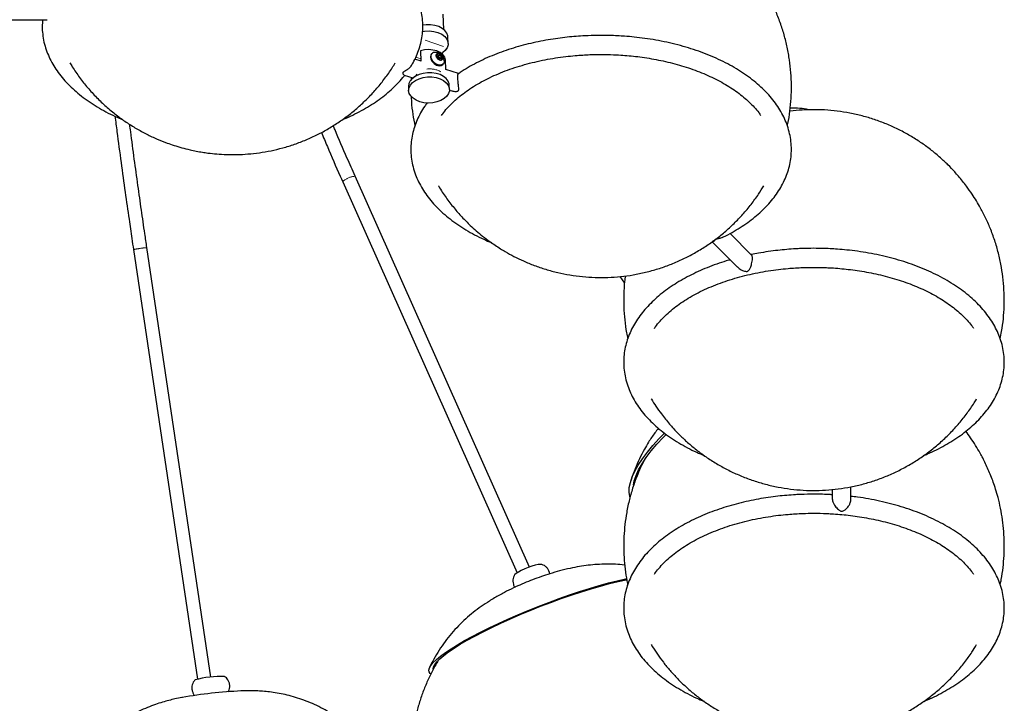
# Model space of a CAD drawing. Header units: millimetres. Extents: x 313 to 1951, y 543 to 2760.
# Tile 43 of 58: x 1589 to 1951, y 1823 to 2074. Entities that reach past the tile are written whole.
import ezdxf

# ---------------------------------------------------------------- set-up
doc = ezdxf.new("R2010")
doc.units = ezdxf.units.MM
doc.header["$LTSCALE"] = 10
doc.linetypes.add('PHANTOM', pattern=[12.7, 6.35, -1.27, 1.27, -1.27, 1.27, -1.27])

msp = doc.modelspace()

# ---------------------------------------------------------------- linework, layer by layer
at = {"color": 7, "linetype": 'Continuous', "lineweight": 25}
for p, q in [((1745.2, 2070.41), (1745.05, 2075.99)), ((1579.07, 2073.97), (1599.37, 2073.97)), ((1746.84, 2065.27), (1746.78, 2067.58)), ((1736.68, 2062.5), (1736.78, 2058.77)), ((1740.82, 2061.52), (1740.63, 2061.3)), ((1742.71, 2061.09), (1743.56, 2061.23)), ((1742.73, 2060.2), (1742.71, 2061.09)), ((1743.56, 2061.23), (1743.04, 2060.64)), ((1743.56, 2061.23), (1744.44, 2060.48)), ((1736.87, 2058.74), (1734.59, 2059.5)), ((1742.72, 2060.59), (1743.04, 2060.64)), ((1743.61, 2059.45), (1742.73, 2060.2)), ((1743.04, 2060.64), (1743.48, 2060.27)), ((1743.48, 2060.27), (1743.92, 2059.89)), ((1744.47, 2059.59), (1743.61, 2059.45)), ((1744.44, 2060.48), (1743.92, 2059.89)), ((1743.92, 2059.89), (1743.93, 2059.51)), ((1744.44, 2060.48), (1744.47, 2059.59)), ((1744.9, 2057.52), (1745.09, 2057.73)), ((1745.94, 2055.72), (1745.84, 2059.27)), ((1733.23, 2057), (1733.22, 2057.01)), ((1750.62, 2054.16), (1745.94, 2055.72)), ((1730.68, 2053.63), (1733.88, 2052.57)), ((1733.23, 2052.79), (1733.21, 2051.85)), ((1733.35, 2052.42), (1733.34, 2052.75)), ((1733.37, 2051.66), (1733.35, 2052.42)), ((1732.27, 2049.49), (1732.31, 2047.95)), ((1747.31, 2048.37), (1747.26, 2049.9)), ((1747.3, 2048.1), (1747.92, 2047.89)), ((1708.04, 2014.41), (1772.18, 1870.63)), ((1776.72, 1872.73), (1712.61, 2016.45)), ((1843.44, 1992.02), (1844.16, 1992.32)), ((1843.97, 1992.36), (1853.27, 1983.06)), ((1858.48, 1987.46), (1850.54, 1995.41)), ((1631.08, 1989.47), (1654.64, 1831.53)), ((1659.59, 1832.24), (1636.02, 1990.21)), ((1809.98, 1979.54), (1811.71, 1977.16)), ((1818.79, 1911.72), (1817.97, 1910.09)), ((1894.93, 1897.3), (1894.93, 1902.23)), ((1888.13, 1901.27), (1888.13, 1897.88))]:
    msp.add_line(p, q, dxfattribs=at)
at = {"color": 7, "linetype": 'PHANTOM', "lineweight": 18}
for p, q in [((1738.37, 2066.52), (1745.17, 2064.12)), ((1736.51, 2059.68), (1735.2, 2060.14)), ((1733.57, 2052.34), (1733.39, 2052.41))]:
    msp.add_line(p, q, dxfattribs=at)
at = {"color": 7, "linetype": 'Continuous', "lineweight": 25, "flags": 128}
for points in [[(1746.78, 2067.58), (1746.72, 2068.1), (1746.34, 2069.1), (1745.63, 2070.02), (1744.63, 2070.82), (1743.37, 2071.46), (1741.92, 2071.9), (1740.35, 2072.14), (1738.73, 2072.15), (1737.48, 2072)], [(1737.37, 2069.66), (1738.14, 2069.78), (1739.84, 2069.86), (1741.52, 2069.69), (1743.09, 2069.28), (1744.46, 2068.66), (1745.57, 2067.84), (1746.35, 2066.88), (1746.77, 2065.83), (1746.81, 2064.74), (1746.46, 2063.67)], [(1745.84, 2059.27), (1745.56, 2060.25), (1744.9, 2061.14), (1743.93, 2061.91), (1742.68, 2062.49), (1741.24, 2062.85), (1739.7, 2062.98), (1738.15, 2062.86), (1736.68, 2062.5)], [(1740.63, 2061.3), (1740.44, 2061.02), (1740.3, 2060.28)], [(1746.46, 2063.67), (1745.76, 2062.69), (1744.91, 2061.94)], [(1740.3, 2060.28), (1740.48, 2059.43), (1740.98, 2058.58), (1741.72, 2057.84), (1742.6, 2057.31), (1743.5, 2057.07), (1744.3, 2057.14), (1744.9, 2057.52), (1744.9, 2057.52)], [(1745.42, 2058.82), (1745.39, 2058.37), (1745.08, 2057.73), (1744.49, 2057.35), (1743.69, 2057.28), (1742.79, 2057.53), (1741.91, 2058.05), (1741.17, 2058.79), (1740.67, 2059.65), (1740.49, 2060.5), (1740.49, 2060.5)], [(1747.26, 2049.9), (1747.2, 2050.43), (1746.83, 2051.43), (1746.12, 2052.35), (1745.11, 2053.15), (1743.86, 2053.79), (1742.41, 2054.23), (1740.84, 2054.46), (1739.22, 2054.47), (1737.62, 2054.26), (1736.13, 2053.83), (1734.8, 2053.21), (1733.71, 2052.43), (1732.9, 2051.52), (1732.41, 2050.52), (1732.27, 2049.49)], [(1746.31, 2045.87), (1745.35, 2045.02), (1744.13, 2044.31), (1742.71, 2043.78), (1741.16, 2043.46), (1739.54, 2043.36), (1737.94, 2043.48), (1736.42, 2043.82), (1735.06, 2044.37), (1733.93, 2045.09), (1733.06, 2045.95), (1732.52, 2046.92), (1732.31, 2047.95), (1732.46, 2048.98), (1732.94, 2049.98), (1733.75, 2050.89), (1734.85, 2051.68), (1736.17, 2052.3), (1737.67, 2052.72), (1739.26, 2052.94), (1740.88, 2052.93), (1742.45, 2052.69), (1743.9, 2052.25), (1745.15, 2051.61), (1746.16, 2050.81), (1746.87, 2049.89), (1747.25, 2048.89), (1747.28, 2047.85), (1746.96, 2046.83), (1746.31, 2045.87)], [(1813.68, 1898.55), (1813.64, 1898.69), (1813.41, 1900.25), (1813.49, 1901.98), (1813.86, 1903.86), (1814.54, 1905.87), (1815.51, 1908.01), (1816.78, 1910.26), (1818.32, 1912.6), (1820.12, 1915.01), (1822.19, 1917.48), (1824.49, 1919.98), (1826.45, 1921.96)], [(1814.99, 1902.86), (1815.31, 1904.41), (1815.96, 1906.4), (1816.92, 1908.51), (1818.17, 1910.74), (1819.7, 1913.06), (1821.51, 1915.45), (1823.57, 1917.9), (1825.88, 1920.38), (1826.99, 1921.51)], [(1781.29, 1873.71), (1780.78, 1873.75), (1779.97, 1873.65), (1778.9, 1873.41), (1777.66, 1873.05), (1776.33, 1872.58), (1775, 1872.05), (1773.76, 1871.49), (1772.7, 1870.93), (1771.88, 1870.43), (1771.36, 1869.99), (1771.24, 1869.84)], [(1740.43, 1833.48), (1740.25, 1833.62), (1739.81, 1834.18), (1739.7, 1834.87), (1739.92, 1835.69), (1740.47, 1836.62), (1741.34, 1837.66), (1742.52, 1838.8), (1744.02, 1840.04), (1745.81, 1841.35), (1747.89, 1842.75), (1750.23, 1844.2), (1752.83, 1845.71), (1755.66, 1847.26), (1758.7, 1848.85), (1761.92, 1850.45), (1765.31, 1852.05), (1768.85, 1853.65), (1772.49, 1855.24), (1776.22, 1856.8), (1780.01, 1858.31), (1783.83, 1859.78), (1787.65, 1861.18), (1791.45, 1862.51), (1795.19, 1863.76), (1798.85, 1864.91), (1802.4, 1865.97), (1805.82, 1866.92), (1809.07, 1867.75), (1812.14, 1868.46), (1812.54, 1868.54)], [(1741.32, 1835.25), (1741.32, 1835.27), (1741.44, 1836.04), (1741.9, 1836.93), (1742.69, 1837.94), (1743.81, 1839.05), (1745.24, 1840.26), (1746.97, 1841.55), (1749, 1842.93), (1751.3, 1844.36), (1753.86, 1845.86), (1756.65, 1847.39), (1759.67, 1848.96), (1762.87, 1850.54), (1766.24, 1852.14), (1769.74, 1853.72), (1773.37, 1855.29), (1777.07, 1856.83), (1780.83, 1858.32), (1784.62, 1859.76), (1788.4, 1861.14), (1792.15, 1862.43), (1795.84, 1863.64), (1799.43, 1864.76), (1802.91, 1865.77), (1806.24, 1866.67), (1809.4, 1867.44), (1812.35, 1868.1), (1812.6, 1868.15)]]:
    msp.add_lwpolyline(points, dxfattribs=at)
at = {"color": 7, "linetype": 'PHANTOM', "lineweight": 18, "flags": 128}
msp.add_lwpolyline([(1708.04, 2014.41), (1708.05, 2014.48), (1708.31, 2014.74), (1708.88, 2015.1)], dxfattribs=at)
at = {"color": 7, "linetype": 'Continuous', "lineweight": 25}
for centre, radius, start, end in [((1741.9, 2060.57), 1.41, 87.2259, 183.0276), ((1742.68, 2059.4), 1.19, 47.3038, 87.8036), ((1742.73, 2059.31), 1.22, 9.0935, 51.6849), ((1873.69, 2011.74), 29.74, 78.6031, 91.891), ((1663.25, 1795.25), 37.25, 87.9049, 104.8336), ((1679.32, 1651.17), 176.26, 92.8036, 99.904)]:
    msp.add_arc(centre, radius, start, end, dxfattribs=at)
at = {"color": 7, "linetype": 'PHANTOM', "lineweight": 18}
for centre, radius, start, end in [((1740.08, 2047.79), 8.13, 59.8533, 97.5724), ((1713.01, 2009.47), 6.99, 93.2847, 126.2826), ((1634.76, 1974.61), 15.31, 96.5481, 103.9336), ((1637.9, 1963.76), 26.51, 94.0696, 100.6201)]:
    msp.add_arc(centre, radius, start, end, dxfattribs=at)
at = {"color": 7, "linetype": 'Continuous', "lineweight": 25}
for points, knots in [([(1871.64, 2034.99), (1871.7, 2035.25), (1872.12, 2037.04), (1872.6, 2040.42), (1873.06, 2045.1), (1873.17, 2049.81), (1872.97, 2054.52), (1872.46, 2059.21), (1871.62, 2063.85), (1870.48, 2068.44), (1869.03, 2072.93), (1867.28, 2077.33), (1865.22, 2081.62), (1862.87, 2085.77), (1860.22, 2089.79), (1857.37, 2093.52), (1854.37, 2096.95), (1851.6, 2099.73), (1849.05, 2102.05), (1846.67, 2104.03), (1843.74, 2106.26), (1840.93, 2108.14), (1837.96, 2109.93), (1835.14, 2111.48), (1831.59, 2113.19), (1827.68, 2114.79), (1823.49, 2116.22), (1819.1, 2117.4), (1814.58, 2118.3), (1809.98, 2118.91), (1805.33, 2119.21), (1800.65, 2119.2), (1795.98, 2118.88), (1791.33, 2118.25), (1786.73, 2117.3), (1782.21, 2116.05), (1777.77, 2114.5), (1773.45, 2112.65), (1769.26, 2110.52), (1765.22, 2108.11), (1761.36, 2105.44), (1757.68, 2102.51), (1754.2, 2099.34), (1750.95, 2095.94), (1747.92, 2092.33), (1745.16, 2088.53), (1742.73, 2084.71), (1741.36, 2082.1), (1740.72, 2080.87)], [0, 0, 0, 0, 0.003988, 0.027365, 0.050746, 0.074134, 0.097528, 0.120933, 0.14435, 0.167786, 0.191248, 0.214749, 0.23831, 0.26197, 0.285807, 0.309991, 0.331984, 0.353584, 0.368437, 0.383288, 0.399874, 0.423194, 0.433682, 0.451572, 0.471119, 0.492343, 0.514476, 0.537108, 0.560015, 0.583078, 0.606234, 0.62945, 0.652704, 0.675985, 0.699284, 0.722597, 0.745919, 0.769249, 0.792585, 0.815926, 0.839271, 0.862619, 0.88597, 0.909323, 0.932679, 0.956037, 0.979397, 1, 1, 1, 1]), ([(1733.1, 2056.82), (1733.38, 2057.26), (1734.18, 2058.52), (1735.22, 2060.69), (1736.24, 2063.32), (1736.97, 2066.01), (1737.42, 2068.76), (1737.57, 2071.57), (1737.41, 2074.42), (1736.92, 2077.31), (1736.11, 2080.12), (1735.02, 2082.83), (1733.69, 2085.4), (1732.09, 2087.92), (1730.23, 2090.36), (1728.11, 2092.72), (1725.74, 2094.99), (1723.14, 2097.16), (1720.33, 2099.21), (1717.3, 2101.15), (1714.09, 2102.96), (1710.7, 2104.64), (1707.15, 2106.18), (1703.45, 2107.59), (1699.63, 2108.84), (1695.7, 2109.95), (1691.69, 2110.9), (1687.65, 2111.7), (1683.64, 2112.33), (1679.8, 2112.8), (1676.45, 2113.1), (1673.42, 2113.28), (1670.55, 2113.4), (1668.54, 2113.41), (1667.51, 2113.42)], [0, 0, 0, 0, 0.017312, 0.049629, 0.082084, 0.114739, 0.147689, 0.181051, 0.214969, 0.249573, 0.284984, 0.31751, 0.350244, 0.383174, 0.416271, 0.449493, 0.482797, 0.516144, 0.549503, 0.582846, 0.616147, 0.649393, 0.682568, 0.715655, 0.748629, 0.781451, 0.81405, 0.846292, 0.877875, 0.907992, 0.934815, 0.954575, 0.976789, 1, 1, 1, 1]), ([(1597.65, 2073.97), (1597.59, 2073.15), (1597.45, 2071.38), (1597.63, 2068.64), (1598.11, 2065.75), (1598.92, 2062.94), (1600.01, 2060.23), (1601.34, 2057.66), (1602.94, 2055.14), (1604.8, 2052.7), (1606.92, 2050.34), (1609.29, 2048.07), (1611.89, 2045.9), (1614.7, 2043.85), (1617.72, 2041.91), (1620.94, 2040.1), (1624.09, 2038.53), (1626.24, 2037.61), (1627.19, 2037.21)], [0, 0, 0, 0, 0.056037, 0.120745, 0.186761, 0.254316, 0.316368, 0.378817, 0.44164, 0.504781, 0.56816, 0.631697, 0.695316, 0.758956, 0.822566, 0.886098, 0.949522, 1, 1, 1, 1]), ([(1803.12, 2068.22), (1801.51, 2068.2), (1799.25, 2068.18), (1795.92, 2068.01), (1793.09, 2067.81), (1789.74, 2067.48), (1786.26, 2067.03), (1782.67, 2066.44), (1779.03, 2065.72), (1775.37, 2064.86), (1771.75, 2063.86), (1768.18, 2062.73), (1764.69, 2061.46), (1761.31, 2060.06), (1758.05, 2058.53), (1754.94, 2056.87), (1752.45, 2055.41), (1751.07, 2054.46), (1750.62, 2054.15)], [0, 0, 0, 0, 0.081472, 0.114337, 0.168856, 0.225344, 0.285823, 0.348805, 0.413693, 0.48001, 0.547424, 0.615689, 0.684628, 0.754105, 0.824021, 0.8943, 0.964888, 1, 1, 1, 1]), ([(1847.66, 1993.92), (1847.83, 1993.99), (1849.09, 1994.58), (1851.31, 1995.8), (1854.28, 1997.56), (1857.07, 1999.45), (1859.68, 2001.45), (1862.1, 2003.56), (1864.31, 2005.77), (1866.29, 2008.07), (1868.05, 2010.46), (1869.57, 2012.94), (1870.84, 2015.49), (1871.84, 2018.12), (1872.58, 2020.81), (1873.02, 2023.57), (1873.17, 2026.37), (1873.01, 2029.23), (1872.52, 2032.12), (1871.72, 2034.93), (1870.63, 2037.63), (1869.3, 2040.21), (1867.7, 2042.72), (1865.83, 2045.16), (1863.71, 2047.53), (1861.35, 2049.79), (1858.75, 2051.96), (1855.93, 2054.01), (1852.91, 2055.95), (1849.7, 2057.76), (1846.31, 2059.44), (1842.75, 2060.99), (1839.06, 2062.39), (1835.23, 2063.65), (1831.31, 2064.75), (1827.3, 2065.71), (1823.26, 2066.5), (1819.24, 2067.14), (1815.41, 2067.6), (1812.06, 2067.9), (1809.03, 2068.08), (1806.16, 2068.2), (1804.15, 2068.21), (1803.12, 2068.22)], [0, 0, 0, 0, 0.003807, 0.028494, 0.05329, 0.078178, 0.103147, 0.128186, 0.153288, 0.178447, 0.203664, 0.228944, 0.254301, 0.279766, 0.305389, 0.331242, 0.35742, 0.384033, 0.411185, 0.438969, 0.464491, 0.490175, 0.516014, 0.541983, 0.56805, 0.594182, 0.620347, 0.646522, 0.672684, 0.698814, 0.724899, 0.75093, 0.776891, 0.802764, 0.828518, 0.854096, 0.879394, 0.904176, 0.927807, 0.948853, 0.964358, 0.981788, 1, 1, 1, 1]), ([(1745.39, 2058.83), (1745.37, 2059.06), (1745.33, 2059.65), (1744.92, 2060.49), (1744.27, 2061.22), (1743.56, 2061.67), (1742.79, 2061.95), (1742.28, 2061.97), (1741.98, 2061.98)], [0, 0, 0, 0, 0.135141, 0.342304, 0.52932, 0.70211, 0.82617, 1, 1, 1, 1]), ([(1743.62, 2059.25), (1743.53, 2059.28), (1743.31, 2059.37), (1742.96, 2059.62), (1742.63, 2059.98), (1742.42, 2060.38), (1742.33, 2060.77), (1742.39, 2061.12), (1742.58, 2061.38), (1742.88, 2061.52), (1743.27, 2061.53), (1743.69, 2061.4), (1744.1, 2061.16), (1744.45, 2060.82), (1744.71, 2060.43), (1744.83, 2060.03), (1744.82, 2059.66), (1744.67, 2059.37), (1744.4, 2059.19), (1744.03, 2059.14), (1743.76, 2059.21), (1743.62, 2059.25)], [0, 0, 0, 0, 0.033603, 0.087292, 0.14098, 0.194669, 0.248358, 0.302047, 0.355735, 0.409424, 0.463113, 0.516801, 0.57049, 0.624179, 0.677868, 0.731556, 0.785245, 0.838934, 0.892623, 0.946311, 1, 1, 1, 1]), ([(1746.46, 2063.67), (1746.33, 2063.46), (1746.12, 2063.14), (1745.44, 2062.42), (1744.81, 2061.92), (1744.41, 2061.49), (1744.39, 2061.47)], [0, 0, 0, 0, 0.288225, 0.464222, 0.966157, 1, 1, 1, 1]), ([(1744.43, 2038.81), (1744.56, 2039), (1745.15, 2039.89), (1746.46, 2041.45), (1748.36, 2043.46), (1750.51, 2045.39), (1752.89, 2047.26), (1755.48, 2049.04), (1758.28, 2050.73), (1761.28, 2052.32), (1764.46, 2053.8), (1767.8, 2055.16), (1771.3, 2056.39), (1774.92, 2057.5), (1778.64, 2058.46), (1782.44, 2059.28), (1786.25, 2059.95), (1789.96, 2060.46), (1793.32, 2060.8), (1796.28, 2061.02), (1799.47, 2061.18), (1801.73, 2061.21), (1803.12, 2061.22)], [0, 0, 0, 0, 0.015208, 0.070309, 0.125132, 0.179784, 0.234339, 0.288847, 0.343324, 0.397787, 0.452237, 0.506656, 0.561011, 0.615245, 0.669257, 0.722868, 0.775716, 0.826928, 0.873676, 0.91055, 0.945051, 1, 1, 1, 1]), ([(1803.12, 2061.22), (1804.65, 2061.2), (1806.8, 2061.18), (1809.97, 2061.02), (1812.65, 2060.83), (1815.82, 2060.51), (1819.12, 2060.08), (1822.51, 2059.52), (1825.95, 2058.83), (1829.37, 2058.02), (1832.76, 2057.07), (1836.08, 2056.01), (1839.3, 2054.82), (1842.4, 2053.52), (1845.37, 2052.11), (1848.18, 2050.6), (1850.82, 2049), (1853.29, 2047.31), (1855.56, 2045.54), (1857.63, 2043.7), (1859.48, 2041.79), (1860.88, 2040.16), (1861.57, 2039.15), (1861.81, 2038.81)], [0, 0, 0, 0, 0.060538, 0.084961, 0.125464, 0.167414, 0.212302, 0.25901, 0.307084, 0.356158, 0.405972, 0.456336, 0.507106, 0.558176, 0.609469, 0.660933, 0.712536, 0.76427, 0.816151, 0.86821, 0.920518, 0.973187, 1, 1, 1, 1]), ([(1607.7, 2058.1), (1607.99, 2057.61), (1609.07, 2055.75), (1611.24, 2052.69), (1614.2, 2048.94), (1617.46, 2045.39), (1620.97, 2042.04), (1624.61, 2039.02), (1628.33, 2036.33), (1632.07, 2033.98), (1635.9, 2031.89), (1639.71, 2030.11), (1643.08, 2028.77), (1646.09, 2027.74), (1648.88, 2026.89), (1650.86, 2026.41), (1651.88, 2026.16)], [0, 0, 0, 0, 0.030173, 0.115224, 0.200598, 0.28643, 0.372931, 0.460454, 0.539673, 0.618625, 0.696938, 0.773481, 0.843373, 0.891127, 0.943875, 1, 1, 1, 1]), ([(1651.88, 2026.16), (1653.41, 2025.84), (1655.59, 2025.38), (1658.89, 2024.91), (1661.81, 2024.6), (1665.37, 2024.39), (1669.18, 2024.38), (1673.23, 2024.59), (1677.43, 2025.05), (1681.72, 2025.8), (1686.05, 2026.84), (1690.36, 2028.17), (1694.63, 2029.8), (1698.81, 2031.72), (1702.87, 2033.92), (1706.8, 2036.39), (1710.56, 2039.13), (1714.15, 2042.12), (1717.53, 2045.34), (1720.7, 2048.79), (1723.61, 2052.45), (1725.83, 2055.56), (1726.98, 2057.51), (1727.33, 2058.1)], [0, 0, 0, 0, 0.05363, 0.076271, 0.114169, 0.154408, 0.198304, 0.244772, 0.293203, 0.343068, 0.393961, 0.445588, 0.497736, 0.55026, 0.603056, 0.656055, 0.709205, 0.76247, 0.815826, 0.869253, 0.922737, 0.976269, 1, 1, 1, 1]), ([(1733.32, 2057.16), (1733.27, 2057.06), (1733.03, 2056.61), (1732.29, 2055.93), (1731.41, 2055.35), (1730.75, 2055), (1730.4, 2054.79), (1730.21, 2054.6), (1730.12, 2054.37), (1730.27, 2053.91), (1730.51, 2053.75), (1730.68, 2053.64)], [0, 0, 0, 0, 0.0507735, 0.2269486, 0.4059757, 0.4872798, 0.5486926, 0.5897288, 0.6307612, 0.7306073, 1, 1, 1, 1]), ([(1733.92, 2052.54), (1734.01, 2052.63), (1734.28, 2052.9), (1734.87, 2053.36), (1735.29, 2053.75), (1735.48, 2053.93)], [0, 0, 0, 0, 0.205375, 0.631576, 1, 1, 1, 1]), ([(1750.4, 2052.91), (1750.4, 2053.16), (1750.41, 2053.64), (1750.5, 2054.1), (1750.58, 2054.14), (1750.62, 2054.16)], [0, 0, 0, 0, 0.3023, 0.60357, 1, 1, 1, 1]), ([(1707.85, 2037.22), (1708.34, 2037.42), (1709.96, 2038.08), (1712.58, 2039.34), (1715.71, 2040.99), (1718.67, 2042.76), (1721.47, 2044.65), (1724.08, 2046.65), (1726.49, 2048.76), (1728.68, 2050.97), (1730.14, 2052.58), (1730.79, 2053.48), (1730.86, 2053.57)], [0, 0, 0, 0, 0.048965, 0.1644163, 0.2804683, 0.3970283, 0.5140279, 0.6314048, 0.7491097, 0.8671097, 0.9853832, 1, 1, 1, 1]), ([(1747.94, 2047.92), (1748.39, 2047.79), (1749.04, 2047.61), (1749.89, 2047.63), (1750.33, 2047.71), (1750.59, 2047.85), (1750.74, 2048.08), (1750.78, 2048.57), (1750.67, 2049.46), (1750.52, 2050.68), (1750.43, 2051.85), (1750.4, 2052.54), (1750.4, 2052.86), (1750.4, 2052.91)], [0, 0, 0, 0, 0.1771679, 0.2527305, 0.3091465, 0.343569, 0.3780851, 0.4377442, 0.5799851, 0.7508765, 0.870846, 0.9765045, 1, 1, 1, 1]), ([(1739.14, 2043.42), (1738.83, 2043.01), (1737.92, 2041.81), (1736.68, 2039.72), (1735.4, 2037.17), (1734.4, 2034.54), (1733.67, 2031.85), (1733.22, 2029.1), (1733.07, 2026.29), (1733.23, 2023.44), (1733.72, 2020.55), (1734.53, 2017.74), (1735.61, 2015.03), (1736.94, 2012.46), (1738.54, 2009.94), (1740.41, 2007.5), (1742.53, 2005.14), (1744.9, 2002.87), (1747.49, 2000.71), (1750.31, 1998.65), (1753.33, 1996.71), (1756.55, 1994.91), (1759.68, 1993.34), (1761.82, 1992.43), (1762.75, 1992.03)], [0, 0, 0, 0, 0.023413, 0.068992, 0.114711, 0.160625, 0.206823, 0.253437, 0.300635, 0.348619, 0.397574, 0.447669, 0.493684, 0.539994, 0.586581, 0.633403, 0.680402, 0.727518, 0.774695, 0.821887, 0.869057, 0.916169, 0.963202, 1, 1, 1, 1]), ([(1733.24, 2045.94), (1733.26, 2045.25), (1733.34, 2042.99), (1733.77, 2039.31), (1734.33, 2036.35), (1734.6, 2034.94)], [0, 0, 0, 0, 0.1861251, 0.6107946, 1, 1, 1, 1]), ([(1949.92, 1956.74), (1950.11, 1957.61), (1950.63, 1960.03), (1951.12, 1964.05), (1951.44, 1968.76), (1951.42, 1973.5), (1951.09, 1978.23), (1950.43, 1982.94), (1949.45, 1987.62), (1948.14, 1992.27), (1946.54, 1996.71), (1944.72, 2000.88), (1942.93, 2004.38), (1941.2, 2007.36), (1939.48, 2010.05), (1937.31, 2013.12), (1935.14, 2015.83), (1932.86, 2018.41), (1930.66, 2020.7), (1927.84, 2023.36), (1924.64, 2026.03), (1921.11, 2028.63), (1917.31, 2031.06), (1913.3, 2033.28), (1909.12, 2035.25), (1904.78, 2036.95), (1900.33, 2038.36), (1895.79, 2039.47), (1891.17, 2040.28), (1886.51, 2040.78), (1881.82, 2040.96), (1877.16, 2040.85), (1874.08, 2040.51), (1872.56, 2040.35)], [0, 0, 0, 0, 0.020239, 0.055676, 0.091146, 0.126664, 0.162252, 0.197947, 0.23382, 0.270003, 0.306792, 0.34001, 0.372554, 0.395412, 0.417521, 0.444525, 0.480034, 0.495701, 0.522369, 0.551413, 0.583058, 0.616194, 0.650191, 0.684679, 0.719453, 0.754401, 0.78946, 0.824591, 0.859772, 0.894988, 0.930229, 0.965489, 1, 1, 1, 1]), ([(1624.28, 2038.48), (1624.52, 2036.59), (1625.24, 2030.93), (1626.49, 2021.62), (1627.97, 2010.88), (1629.3, 2001.58), (1630.32, 1994.55), (1630.88, 1990.83), (1631.08, 1989.47)], [0, 0, 0, 0, 0.115923, 0.347732, 0.570269, 0.773045, 0.916569, 1, 1, 1, 1]), ([(1636.02, 1990.21), (1635.77, 1991.92), (1635.08, 1996.53), (1633.98, 2004.14), (1632.69, 2013.27), (1631.37, 2022.87), (1630.36, 2030.36), (1629.82, 2034.62), (1629.7, 2035.52)], [0, 0, 0, 0, 0.11322, 0.30466, 0.50362, 0.717173, 0.940124, 1, 1, 1, 1]), ([(1700.22, 2032.54), (1700.95, 2030.81), (1703.18, 2025.45), (1705.8, 2019.4), (1707.74, 2015.11), (1708.06, 2014.41)], [0, 0, 0, 0, 0.286744, 0.884588, 1, 1, 1, 1]), ([(1712.63, 2016.45), (1711.62, 2018.7), (1709.1, 2024.37), (1706.43, 2030.58), (1704.8, 2034.53), (1704.58, 2035.06)], [0, 0, 0, 0, 0.364223, 0.91574, 1, 1, 1, 1]), ([(1743.28, 2012.89), (1743.33, 2012.81), (1744.15, 2011.34), (1746.04, 2008.62), (1748.87, 2004.87), (1751.88, 2001.45), (1754.64, 1998.66), (1757.19, 1996.35), (1759.57, 1994.35), (1761.27, 1993.09), (1762.16, 1992.43)], [0, 0, 0, 0, 0.0093781, 0.1806052, 0.3543321, 0.5123149, 0.6674791, 0.7741742, 0.8808532, 1, 1, 1, 1]), ([(1762.16, 1992.43), (1763.45, 1991.54), (1765.31, 1990.24), (1768.29, 1988.46), (1771.11, 1986.91), (1774.66, 1985.2), (1778.56, 1983.6), (1782.76, 1982.17), (1787.15, 1980.99), (1791.66, 1980.09), (1796.27, 1979.48), (1800.92, 1979.18), (1805.59, 1979.19), (1810.27, 1979.51), (1814.91, 1980.14), (1819.51, 1981.09), (1824.04, 1982.34), (1828.47, 1983.89), (1832.79, 1985.74), (1836.98, 1987.87), (1841.02, 1990.28), (1844.89, 1992.96), (1848.57, 1995.88), (1852.04, 1999.05), (1855.3, 2002.45), (1858.31, 2006.06), (1860.88, 2009.54), (1862.32, 2011.89), (1862.94, 2012.9)], [0, 0, 0, 0, 0.040638, 0.058914, 0.09009, 0.124153, 0.161139, 0.199708, 0.239147, 0.279064, 0.319254, 0.359608, 0.400064, 0.440587, 0.481157, 0.521758, 0.562383, 0.603026, 0.643681, 0.684347, 0.725022, 0.765703, 0.80639, 0.847082, 0.887778, 0.928478, 0.969182, 1, 1, 1, 1]), ([(1847.67, 1993.92), (1847.65, 1993.91), (1847.31, 1993.68), (1846.66, 1993.55), (1845.92, 1993.4), (1845.48, 1993.31), (1845.16, 1993.21), (1844.87, 1993.03), (1844.51, 1992.61), (1844.21, 1992.21), (1844.02, 1992.34), (1843.95, 1992.38)], [0, 0, 0, 0, 0.015022, 0.199103, 0.282703, 0.345849, 0.388044, 0.430235, 0.5329, 0.816482, 1, 1, 1, 1]), ([(1881.41, 1989.94), (1879.8, 1989.92), (1877.54, 1989.89), (1874.21, 1989.73), (1871.38, 1989.53), (1868.04, 1989.19), (1864.56, 1988.74), (1861.29, 1988.22), (1859.22, 1987.8), (1858.33, 1987.61)], [0, 0, 0, 0, 0.205539, 0.288449, 0.425989, 0.568498, 0.721075, 0.879966, 1, 1, 1, 1]), ([(1921.76, 1913.75), (1922.24, 1913.94), (1923.86, 1914.6), (1926.48, 1915.86), (1929.61, 1917.5), (1932.57, 1919.28), (1935.37, 1921.17), (1937.98, 1923.17), (1940.39, 1925.28), (1942.6, 1927.48), (1944.59, 1929.79), (1946.35, 1932.18), (1947.86, 1934.65), (1949.13, 1937.21), (1950.14, 1939.84), (1950.87, 1942.53), (1951.32, 1945.28), (1951.47, 1948.09), (1951.31, 1950.94), (1950.82, 1953.83), (1950.01, 1956.64), (1948.92, 1959.35), (1947.59, 1961.92), (1945.99, 1964.44), (1944.13, 1966.88), (1942.01, 1969.24), (1939.64, 1971.51), (1937.04, 1973.67), (1934.23, 1975.73), (1931.2, 1977.67), (1927.99, 1979.48), (1924.6, 1981.16), (1921.05, 1982.7), (1917.35, 1984.1), (1913.53, 1985.36), (1909.6, 1986.47), (1905.59, 1987.42), (1901.55, 1988.22), (1897.54, 1988.85), (1893.7, 1989.32), (1890.35, 1989.61), (1887.32, 1989.8), (1884.45, 1989.92), (1882.44, 1989.93), (1881.41, 1989.94)], [0, 0, 0, 0, 0.010022, 0.03384, 0.057783, 0.081831, 0.105969, 0.130186, 0.154469, 0.178814, 0.203215, 0.227672, 0.252189, 0.276782, 0.30148, 0.32633, 0.351404, 0.376792, 0.402604, 0.428937, 0.455883, 0.480635, 0.505545, 0.530605, 0.555791, 0.581072, 0.606416, 0.631793, 0.657178, 0.682552, 0.707894, 0.733193, 0.758439, 0.783618, 0.808711, 0.833687, 0.858495, 0.88303, 0.907065, 0.929983, 0.950395, 0.965432, 0.982337, 1, 1, 1, 1]), ([(1850.62, 1985.71), (1850.44, 1985.66), (1849.03, 1985.28), (1846.48, 1984.44), (1842.98, 1983.18), (1839.6, 1981.77), (1836.34, 1980.24), (1833.22, 1978.59), (1830.26, 1976.82), (1827.46, 1974.93), (1824.85, 1972.93), (1822.44, 1970.82), (1820.23, 1968.61), (1818.24, 1966.31), (1816.48, 1963.92), (1814.97, 1961.44), (1813.7, 1958.89), (1812.69, 1956.26), (1811.96, 1953.57), (1811.51, 1950.81), (1811.36, 1948.01), (1811.52, 1945.15), (1812.01, 1942.26), (1812.82, 1939.45), (1813.91, 1936.75), (1815.24, 1934.18), (1816.84, 1931.66), (1818.7, 1929.22), (1820.82, 1926.86), (1823.19, 1924.59), (1825.79, 1922.42), (1828.6, 1920.37), (1831.62, 1918.43), (1834.84, 1916.62), (1837.98, 1915.05), (1840.11, 1914.15), (1841.05, 1913.75)], [0, 0, 0, 0, 0.004212, 0.032683, 0.061435, 0.090411, 0.119571, 0.148882, 0.178322, 0.207872, 0.237518, 0.267247, 0.29705, 0.326923, 0.356863, 0.386877, 0.416984, 0.447219, 0.477642, 0.508337, 0.539418, 0.571017, 0.603254, 0.636243, 0.666545, 0.69704, 0.727718, 0.758552, 0.789501, 0.820528, 0.851595, 0.882672, 0.913734, 0.944758, 0.97573, 1, 1, 1, 1]), ([(1853.31, 1983.08), (1853.5, 1982.89), (1854.11, 1982.27), (1855.16, 1981.78), (1856.12, 1981.49), (1856.61, 1981.43), (1856.97, 1981.47), (1857.27, 1981.63), (1857.65, 1982.06), (1858.07, 1982.9), (1858.46, 1984.08), (1858.7, 1985.23), (1858.77, 1985.92), (1858.78, 1986.23), (1858.78, 1986.29)], [0, 0, 0, 0, 0.082697, 0.270745, 0.337714, 0.387714, 0.418222, 0.448813, 0.501687, 0.627752, 0.779208, 0.885534, 0.979177, 1, 1, 1, 1]), ([(1858.78, 1986.29), (1858.76, 1986.53), (1858.73, 1987.01), (1858.61, 1987.38), (1858.5, 1987.42), (1858.47, 1987.43)], [0, 0, 0, 0, 0.446359, 0.891198, 1, 1, 1, 1]), ([(1822.71, 1960.5), (1822.84, 1960.7), (1823.44, 1961.6), (1824.75, 1963.16), (1826.65, 1965.17), (1828.81, 1967.11), (1831.18, 1968.98), (1833.78, 1970.76), (1836.58, 1972.45), (1839.57, 1974.04), (1842.75, 1975.51), (1846.1, 1976.87), (1849.59, 1978.11), (1853.21, 1979.21), (1856.93, 1980.18), (1860.73, 1980.99), (1864.54, 1981.66), (1868.25, 1982.17), (1871.61, 1982.52), (1874.57, 1982.74), (1877.76, 1982.9), (1880.02, 1982.92), (1881.41, 1982.94)], [0, 0, 0, 0, 0.01583, 0.070896, 0.125685, 0.180302, 0.234823, 0.289296, 0.343738, 0.398167, 0.452583, 0.506968, 0.561289, 0.615487, 0.669465, 0.723043, 0.775857, 0.827037, 0.873755, 0.910606, 0.945086, 1, 1, 1, 1]), ([(1881.41, 1982.94), (1882.95, 1982.92), (1885.1, 1982.9), (1888.26, 1982.74), (1890.94, 1982.54), (1894.12, 1982.22), (1897.41, 1981.79), (1900.81, 1981.23), (1904.24, 1980.55), (1907.67, 1979.73), (1911.05, 1978.79), (1914.37, 1977.72), (1917.59, 1976.54), (1920.7, 1975.24), (1923.66, 1973.83), (1926.47, 1972.32), (1929.12, 1970.71), (1931.58, 1969.02), (1933.85, 1967.25), (1935.92, 1965.41), (1937.77, 1963.5), (1939.17, 1961.87), (1939.87, 1960.87), (1940.1, 1960.53)], [0, 0, 0, 0, 0.060538, 0.084961, 0.125464, 0.167414, 0.212302, 0.25901, 0.307084, 0.356158, 0.405972, 0.456336, 0.507106, 0.558176, 0.609469, 0.660933, 0.712536, 0.76427, 0.816151, 0.86821, 0.920518, 0.973187, 1, 1, 1, 1]), ([(1812.02, 1979.8), (1811.92, 1979.12), (1811.61, 1976.89), (1811.41, 1973.06), (1811.4, 1968.33), (1811.76, 1963.6), (1812.25, 1959.71), (1812.75, 1957.44), (1812.91, 1956.7)], [0, 0, 0, 0, 0.08815, 0.291384, 0.494888, 0.698793, 0.903317, 1, 1, 1, 1]), ([(1821.58, 1934.59), (1821.61, 1934.54), (1822.13, 1933.64), (1823.35, 1931.77), (1824.62, 1930.01), (1825.32, 1929.03)], [0, 0, 0, 0, 0.023949, 0.463332, 1, 1, 1, 1]), ([(1825.32, 1929.03), (1826.29, 1927.79), (1827.68, 1925.99), (1829.97, 1923.41), (1832.16, 1921.12), (1834.99, 1918.47), (1838.19, 1915.8), (1841.72, 1913.2), (1845.52, 1910.76), (1849.53, 1908.54), (1853.71, 1906.57), (1858.05, 1904.87), (1862.5, 1903.46), (1867.04, 1902.35), (1871.65, 1901.54), (1876.32, 1901.04), (1881.01, 1900.86), (1885.7, 1900.99), (1890.38, 1901.43), (1895.02, 1902.19), (1899.6, 1903.26), (1904.09, 1904.63), (1908.49, 1906.3), (1912.77, 1908.27), (1916.9, 1910.51), (1920.87, 1913.03), (1924.67, 1915.81), (1928.27, 1918.84), (1931.66, 1922.1), (1934.83, 1925.58), (1937.74, 1929.28), (1939.88, 1932.3), (1940.95, 1934.14), (1941.23, 1934.62)], [0, 0, 0, 0, 0.034542, 0.049783, 0.075724, 0.103977, 0.13476, 0.166994, 0.200065, 0.233613, 0.26744, 0.301437, 0.33554, 0.369715, 0.403937, 0.438194, 0.472475, 0.506775, 0.541089, 0.575414, 0.609748, 0.644089, 0.678436, 0.712788, 0.747145, 0.781506, 0.815871, 0.85024, 0.884613, 0.91899, 0.953371, 0.987758, 1, 1, 1, 1]), ([(1824.2, 1923.79), (1823.76, 1923.23), (1822.46, 1921.59), (1820.74, 1919), (1819.54, 1916.94), (1819.04, 1916.08)], [0, 0, 0, 0, 0.23138, 0.676252, 1, 1, 1, 1]), ([(1945.55, 1908.56), (1944.89, 1910.01), (1943.95, 1912.05), (1942.35, 1914.99), (1940.89, 1917.48), (1939.13, 1920.18), (1937.86, 1921.89), (1937.28, 1922.68)], [0, 0, 0, 0, 0.291636, 0.411474, 0.611082, 0.820268, 1, 1, 1, 1]), ([(1819.04, 1916.08), (1818.41, 1914.91), (1817.14, 1912.55), (1815.56, 1908.87), (1814.53, 1906.17), (1814.12, 1904.68), (1814.06, 1904.47)], [0, 0, 0, 0, 0.3157281, 0.633733, 0.9501585, 1, 1, 1, 1]), ([(1818.02, 1910.13), (1817.52, 1909.05), (1816.34, 1906.5), (1814.85, 1902.32), (1813.48, 1897.65), (1812.49, 1893.01), (1811.82, 1888.46), (1811.46, 1884.05), (1811.38, 1879.63), (1811.56, 1875.23), (1812.05, 1870.91), (1812.51, 1867.88), (1812.88, 1866.31), (1812.93, 1866.12)], [0, 0, 0, 0, 0.079604, 0.186742, 0.294625, 0.403509, 0.501971, 0.600285, 0.698338, 0.795931, 0.892638, 0.987423, 1, 1, 1, 1]), ([(1949.92, 1866.34), (1950.06, 1866.96), (1950.52, 1869.01), (1951, 1872.57), (1951.38, 1876.99), (1951.45, 1881.41), (1951.26, 1885.8), (1950.8, 1890.12), (1950.09, 1894.29), (1949.22, 1898.04), (1948.3, 1901.24), (1947.16, 1904.68), (1946.18, 1907.04), (1945.55, 1908.56)], [0, 0, 0, 0, 0.043625, 0.146566, 0.249352, 0.351867, 0.453899, 0.555005, 0.654102, 0.747841, 0.822548, 0.885641, 1, 1, 1, 1]), ([(1881.41, 1899.54), (1879.8, 1899.53), (1877.54, 1899.5), (1874.21, 1899.33), (1871.38, 1899.13), (1868.04, 1898.8), (1864.56, 1898.35), (1860.96, 1897.76), (1857.32, 1897.04), (1853.67, 1896.18), (1850.04, 1895.18), (1846.47, 1894.05), (1842.99, 1892.78), (1839.6, 1891.38), (1836.34, 1889.85), (1833.22, 1888.2), (1830.26, 1886.42), (1827.46, 1884.53), (1824.85, 1882.53), (1822.44, 1880.43), (1820.23, 1878.22), (1818.24, 1875.92), (1816.48, 1873.52), (1814.97, 1871.05), (1813.7, 1868.49), (1812.69, 1865.86), (1811.96, 1863.17), (1811.51, 1860.42), (1811.36, 1857.61), (1811.52, 1854.76), (1812.01, 1851.87), (1812.82, 1849.06), (1813.91, 1846.35), (1815.24, 1843.78), (1816.84, 1841.27), (1818.7, 1838.82), (1820.82, 1836.46), (1823.19, 1834.19), (1825.79, 1832.03), (1828.6, 1829.97), (1831.62, 1828.04), (1834.84, 1826.23), (1837.95, 1824.67), (1840.05, 1823.78), (1840.96, 1823.39)], [0, 0, 0, 0, 0.0277769, 0.0389816, 0.0575689, 0.076828, 0.0974474, 0.1189203, 0.1410428, 0.1636529, 0.1866365, 0.2099107, 0.2334142, 0.2571015, 0.2809383, 0.3048992, 0.328965, 0.3531215, 0.377356, 0.4016581, 0.4260212, 0.4504408, 0.4749159, 0.4994517, 0.5240629, 0.5487789, 0.5736481, 0.5987408, 0.6241484, 0.649979, 0.676332, 0.7032989, 0.7280694, 0.7529984, 0.7780768, 0.8032817, 0.828582, 0.8539451, 0.8793412, 0.9047453, 0.9301379, 0.955499, 0.9808174, 1, 1, 1, 1]), ([(1888.13, 1899.35), (1887.9, 1899.36), (1886.69, 1899.44), (1884.45, 1899.52), (1882.44, 1899.53), (1881.41, 1899.54)], [0, 0, 0, 0, 0.104515, 0.542427, 1, 1, 1, 1]), ([(1921.72, 1823.33), (1922.22, 1823.54), (1923.85, 1824.2), (1926.48, 1825.46), (1929.61, 1827.11), (1932.57, 1828.89), (1935.37, 1830.77), (1937.98, 1832.78), (1940.39, 1834.88), (1942.6, 1837.09), (1944.59, 1839.39), (1946.35, 1841.78), (1947.86, 1844.26), (1949.13, 1846.81), (1950.14, 1849.44), (1950.87, 1852.13), (1951.32, 1854.89), (1951.47, 1857.69), (1951.31, 1860.55), (1950.82, 1863.44), (1950.01, 1866.25), (1948.92, 1868.95), (1947.59, 1871.53), (1945.99, 1874.04), (1944.13, 1876.48), (1942.01, 1878.85), (1939.64, 1881.11), (1937.04, 1883.28), (1934.23, 1885.33), (1931.2, 1887.27), (1927.99, 1889.08), (1924.6, 1890.76), (1921.05, 1892.31), (1917.35, 1893.71), (1913.53, 1894.97), (1909.6, 1896.07), (1905.59, 1897.03), (1901.55, 1897.82), (1897.99, 1898.4), (1895.78, 1898.65), (1894.93, 1898.75)], [0, 0, 0, 0, 0.0111635, 0.0369922, 0.0629553, 0.089032, 0.1152071, 0.1414666, 0.1677995, 0.1941983, 0.2206584, 0.2471788, 0.2737648, 0.3004325, 0.3272138, 0.3541611, 0.3813505, 0.4088813, 0.4368703, 0.4654253, 0.4946456, 0.5214859, 0.5484981, 0.575672, 0.6029831, 0.6303975, 0.65788, 0.6853982, 0.7129251, 0.7404395, 0.7679198, 0.7953538, 0.8227297, 0.850033, 0.8772432, 0.9043275, 0.9312283, 0.9578337, 0.9838964, 1, 1, 1, 1]), ([(1888.13, 1897.88), (1888.15, 1897.62), (1888.2, 1897.11), (1888.58, 1896.15), (1889.28, 1895), (1890.1, 1894.1), (1890.83, 1893.55), (1891.24, 1893.35), (1891.6, 1893.29), (1891.98, 1893.33), (1892.6, 1893.61), (1893.43, 1894.26), (1894.26, 1895.25), (1894.77, 1896.28), (1894.92, 1896.94), (1894.93, 1897.25), (1894.93, 1897.3)], [0, 0, 0, 0, 0.073256, 0.146129, 0.251844, 0.405217, 0.459837, 0.500617, 0.5255, 0.550449, 0.593574, 0.696393, 0.819921, 0.906641, 0.983016, 1, 1, 1, 1]), ([(1822.72, 1870.13), (1822.85, 1870.32), (1823.44, 1871.21), (1824.76, 1872.77), (1826.65, 1874.78), (1828.81, 1876.72), (1831.18, 1878.58), (1833.78, 1880.36), (1836.58, 1882.05), (1839.57, 1883.64), (1842.75, 1885.12), (1846.1, 1886.48), (1849.59, 1887.71), (1853.21, 1888.82), (1856.93, 1889.78), (1860.73, 1890.6), (1864.54, 1891.27), (1868.25, 1891.78), (1871.61, 1892.13), (1874.57, 1892.34), (1877.76, 1892.5), (1880.02, 1892.53), (1881.41, 1892.54)], [0, 0, 0, 0, 0.015208, 0.070309, 0.125132, 0.179784, 0.234339, 0.288847, 0.343324, 0.397787, 0.452237, 0.506656, 0.561011, 0.615245, 0.669257, 0.722868, 0.775716, 0.826928, 0.873676, 0.91055, 0.945051, 1, 1, 1, 1]), ([(1881.41, 1892.54), (1882.95, 1892.53), (1885.1, 1892.5), (1888.26, 1892.34), (1890.94, 1892.15), (1894.12, 1891.83), (1897.41, 1891.4), (1900.81, 1890.84), (1904.24, 1890.15), (1907.67, 1889.34), (1911.05, 1888.4), (1914.37, 1887.33), (1917.59, 1886.14), (1920.7, 1884.84), (1923.66, 1883.43), (1926.47, 1881.92), (1929.12, 1880.32), (1931.58, 1878.63), (1933.85, 1876.86), (1935.92, 1875.02), (1937.77, 1873.11), (1939.17, 1871.48), (1939.87, 1870.47), (1940.1, 1870.13)], [0, 0, 0, 0, 0.060538, 0.084961, 0.125464, 0.167414, 0.212302, 0.25901, 0.307084, 0.356158, 0.405972, 0.456336, 0.507106, 0.558176, 0.609469, 0.660933, 0.712536, 0.76427, 0.816151, 0.86821, 0.920518, 0.973187, 1, 1, 1, 1]), ([(1811.8, 1873.49), (1811.79, 1873.49), (1810.64, 1873.65), (1808.36, 1873.78), (1804.99, 1873.86), (1801.67, 1873.73), (1798.37, 1873.43), (1795.04, 1872.95), (1791.51, 1872.26), (1787.91, 1871.38), (1784.4, 1870.36), (1781.1, 1869.26), (1777.92, 1868.1), (1774.75, 1866.83), (1771.56, 1865.42), (1769.18, 1864.28), (1767.84, 1863.59), (1767.58, 1863.45)], [0, 0, 0, 0, 0.000745, 0.074644, 0.147424, 0.219341, 0.29112, 0.36418, 0.441774, 0.529452, 0.609727, 0.681321, 0.755071, 0.826956, 0.900596, 0.980587, 1, 1, 1, 1]), ([(1784.24, 1870.28), (1784.16, 1870.64), (1783.98, 1871.36), (1783.39, 1872.3), (1782.66, 1873.01), (1781.93, 1873.48), (1781.45, 1873.64), (1781.26, 1873.7)], [0, 0, 0, 0, 0.22745, 0.466173, 0.678127, 0.871227, 1, 1, 1, 1]), ([(1771.29, 1869.88), (1771.22, 1869.76), (1770.97, 1869.37), (1770.73, 1868.57), (1770.61, 1867.51), (1770.81, 1866.4), (1771.08, 1865.63), (1771.35, 1865.31), (1771.36, 1865.3)], [0, 0, 0, 0, 0.087274, 0.293328, 0.513477, 0.741063, 0.992804, 1, 1, 1, 1]), ([(1767.58, 1863.45), (1766.96, 1863.12), (1765.07, 1862.12), (1762.2, 1860.43), (1758.99, 1858.29), (1756.07, 1856.1), (1753.27, 1853.73), (1750.59, 1851.15), (1748.05, 1848.36), (1745.67, 1845.38), (1743.48, 1842.22), (1741.57, 1839.05), (1740.52, 1836.89), (1740.03, 1835.89)], [0, 0, 0, 0, 0.053701, 0.164214, 0.25719, 0.349089, 0.441465, 0.534643, 0.628942, 0.724196, 0.820194, 0.91675, 1, 1, 1, 1]), ([(1821.53, 1844.3), (1821.66, 1844.07), (1822.37, 1842.85), (1823.85, 1840.65), (1826.01, 1837.67), (1828.48, 1834.65), (1831.22, 1831.67), (1834.23, 1828.75), (1837.48, 1825.96), (1840.96, 1823.33), (1844.66, 1820.89), (1848.55, 1818.66), (1852.62, 1816.66), (1856.83, 1814.92), (1861.17, 1813.45), (1865.63, 1812.27), (1870.16, 1811.37), (1874.77, 1810.78), (1879.41, 1810.49), (1884.07, 1810.52), (1888.73, 1810.85), (1893.36, 1811.49), (1897.95, 1812.44), (1902.47, 1813.7), (1906.9, 1815.26), (1911.22, 1817.12), (1915.41, 1819.27), (1919.45, 1821.69), (1923.33, 1824.39), (1927.02, 1827.34), (1930.5, 1830.54), (1933.77, 1833.97), (1936.8, 1837.63), (1939.31, 1841.05), (1940.68, 1843.32), (1941.24, 1844.23)], [0, 0, 0, 0, 0.005618, 0.0295, 0.05533, 0.082517, 0.110801, 0.139961, 0.169822, 0.200242, 0.231109, 0.262331, 0.293836, 0.325567, 0.357481, 0.389541, 0.421722, 0.454001, 0.486363, 0.518795, 0.551287, 0.583831, 0.616422, 0.649055, 0.681728, 0.714439, 0.747188, 0.779975, 0.812802, 0.845672, 0.87859, 0.911562, 0.944596, 0.977705, 1, 1, 1, 1]), ([(1743.22, 1838.39), (1742.99, 1838.04), (1741.98, 1836.43), (1740.42, 1833.43), (1738.56, 1829.41), (1736.97, 1825.27), (1735.65, 1821.05), (1734.6, 1816.77), (1733.83, 1812.46), (1733.33, 1808.15), (1733.1, 1803.89), (1733.13, 1799.76), (1733.36, 1796.15), (1733.72, 1792.99), (1734.1, 1790.4), (1734.45, 1788.74), (1734.61, 1788)], [0, 0, 0, 0, 0.023891, 0.108694, 0.193408, 0.277999, 0.362417, 0.446579, 0.530343, 0.613444, 0.695324, 0.77457, 0.849746, 0.902675, 0.956752, 1, 1, 1, 1]), ([(1653.76, 1831.26), (1653.62, 1831.12), (1653.25, 1830.74), (1652.84, 1829.95), (1652.54, 1828.94), (1652.52, 1827.81), (1652.8, 1826.75), (1653.19, 1825.97), (1653.5, 1825.64), (1653.59, 1825.55)], [0, 0, 0, 0, 0.0948, 0.250949, 0.420539, 0.595282, 0.779776, 0.941243, 1, 1, 1, 1]), ([(1666, 1826.93), (1666.11, 1827.15), (1666.39, 1827.69), (1666.55, 1828.68), (1666.47, 1829.78), (1666.12, 1830.8), (1665.58, 1831.63), (1665.04, 1832.19), (1664.67, 1832.42), (1664.54, 1832.5)], [0, 0, 0, 0, 0.118157, 0.28889, 0.462987, 0.637862, 0.792139, 0.931032, 1, 1, 1, 1]), ([(1708.7, 1815.5), (1708.58, 1815.59), (1707.54, 1816.46), (1705.43, 1817.91), (1702.4, 1819.81), (1699.3, 1821.47), (1696.18, 1822.9), (1693.05, 1824.1), (1689.94, 1825.09), (1686.9, 1825.87), (1683.97, 1826.45), (1681.21, 1826.85), (1678.67, 1827.1), (1676.33, 1827.24), (1674.12, 1827.28), (1672.24, 1827.27), (1671.07, 1827.23), (1670.62, 1827.21)], [0, 0, 0, 0, 0.0107639, 0.0986376, 0.1850689, 0.2699281, 0.3530518, 0.4342262, 0.513156, 0.5894002, 0.6622556, 0.7306586, 0.7935486, 0.8511752, 0.9062478, 0.9635032, 1, 1, 1, 1]), ([(1649.11, 1824.82), (1649.02, 1824.81), (1648.09, 1824.64), (1646.45, 1824.29), (1644.08, 1823.74), (1641.67, 1823.07), (1639.02, 1822.21), (1636.15, 1821.12), (1633.11, 1819.75), (1630, 1818.13), (1626.89, 1816.24), (1623.85, 1814.09), (1620.91, 1811.71), (1618.12, 1809.1), (1615.98, 1806.86), (1614.86, 1805.45), (1614.53, 1805.04)], [0, 0, 0, 0, 0.007429, 0.075405, 0.134711, 0.196531, 0.264279, 0.339975, 0.421576, 0.506908, 0.594973, 0.685051, 0.776555, 0.86906, 0.962281, 1, 1, 1, 1])]:
    msp.add_open_spline(points, degree=3, knots=knots, dxfattribs=at)

doc.saveas('drawing.dxf')
